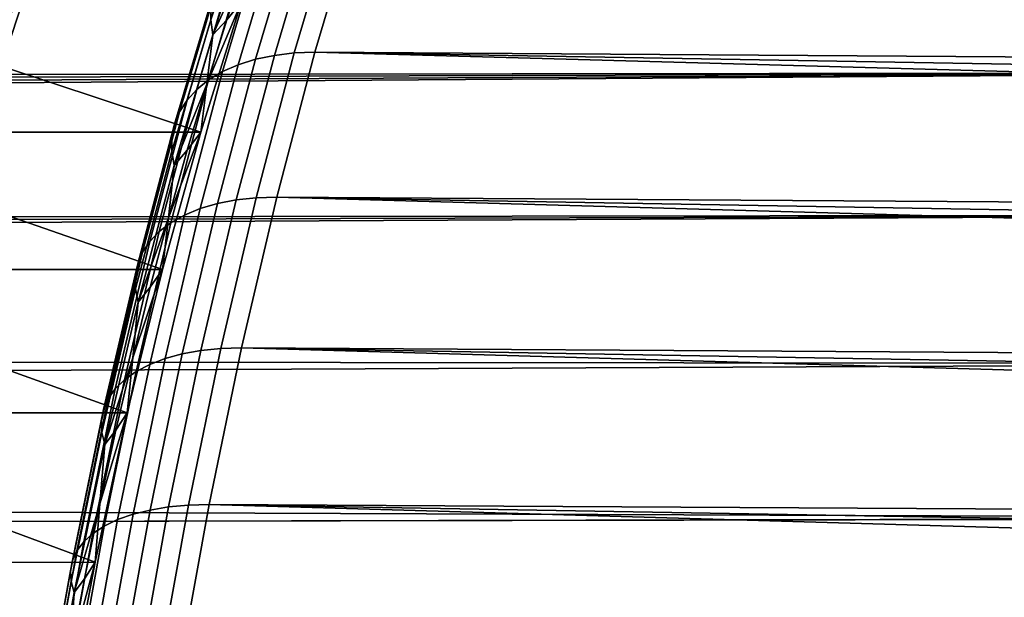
# Model space of a CAD drawing. Header units: metres. Extents: x -248 to 28, y -28 to 28.
# Tile 149 of 256: x -109.74 to -104.85, y 7.36 to 10.23. Entities that reach past the tile are written whole.
import ezdxf

# ---------------------------------------------------------------- set-up
doc = ezdxf.new("R2010")
doc.units = ezdxf.units.M
doc.layers.add('solid_10_061_053_XXX', color=7, linetype='CONTINUOUS')

msp = doc.modelspace()

# ---------------------------------------------------------------- linework, layer by layer
at = {"layer": 'solid_10_061_053_XXX'}
for points in [[(-108.577568, 10.922318, 105.006416), (-108.784889, 10.298654, 104.436806), (-108.786926, 10.225731, 104.522125), (-108.581078, 10.844981, 105.0877)], [(-108.581078, 10.844981, 105.0877), (-108.786926, 10.225731, 104.522125), (-108.776711, 10.150913, 104.605179), (-108.572365, 10.765633, 105.166618)], [(-108.572365, 10.765633, 105.166618), (-108.776711, 10.150913, 104.605179), (-108.603424, 10.535985, 105.099663)], [(-108.169136, 10.747148, 103.692513), (-108.066872, 10.750722, 103.650032), (-108.270103, 10.064303, 103.09166), (-108.372322, 10.061043, 103.134262)], [(-85.759468, 9.912135, 94.76783), (-108.270103, 10.064303, 103.09166), (-108.066872, 10.750722, 103.650032), (-85.695374, 10.14292, 94.943916)], [(-85.629814, 10.370164, 95.124031), (-85.695374, 10.14292, 94.943916), (-108.066872, 10.750722, 103.650032)], [(-108.362045, 10.713607, 103.801628), (-108.564598, 10.029639, 103.24511), (-108.650749, 10.002516, 103.311768), (-108.448746, 10.684638, 103.866783)], [(-108.268448, 10.73453, 103.743294), (-108.471397, 10.049231, 103.185692), (-108.564598, 10.029639, 103.24511), (-108.362045, 10.713607, 103.801628)], [(-108.169136, 10.747148, 103.692513), (-108.372322, 10.061043, 103.134262), (-108.471397, 10.049231, 103.185692), (-108.268448, 10.73453, 103.743294)], [(-108.448746, 10.684638, 103.866783), (-108.650749, 10.002516, 103.311768), (-108.728767, 9.968204, 103.384819), (-108.527451, 10.647991, 103.937935)], [(-191.921234, 10.325383, 158.938766), (-191.862289, 10.165738, 159.066971), (-102.976364, 10.636745, 126.261307)], [(-191.862289, 10.165738, 159.066971), (-191.805649, 10.003668, 159.194138), (-102.976364, 10.636745, 126.261307)], [(-191.751373, 9.839251, 159.32016), (-102.771362, 9.963208, 126.824554), (-102.976364, 10.636745, 126.261307), (-191.805649, 10.003668, 159.194138)], [(-108.597183, 10.604126, 104.014183), (-108.797668, 9.927134, 103.463356), (-108.856583, 9.879824, 103.546371), (-108.657051, 10.553597, 104.094582)], [(-108.527451, 10.647991, 103.937935), (-108.728767, 9.968204, 103.384819), (-108.797668, 9.927134, 103.463356), (-108.597183, 10.604126, 104.014183)], [(-108.657051, 10.553597, 104.094582), (-108.856583, 9.879824, 103.546371), (-108.90477, 9.82687, 103.632828), (-108.706306, 10.49704, 104.178108)], [(-108.776711, 10.150913, 104.605179), (-108.706703, 10.225152, 104.81591), (-108.603424, 10.535985, 105.099663)], [(-108.634132, 10.315482, 105.015312), (-108.603424, 10.535985, 105.099663), (-108.706703, 10.225152, 104.81591)], [(-108.706306, 10.49704, 104.178108), (-108.90477, 9.82687, 103.632828), (-108.94162, 9.76894, 103.721642), (-108.744324, 10.435167, 104.263702)], [(-108.744324, 10.435167, 104.263702), (-108.94162, 9.76894, 103.721642), (-108.966675, 9.706763, 103.811684), (-108.77063, 10.36876, 104.350304)], [(-108.77063, 10.36876, 104.350304), (-108.966675, 9.706763, 103.811684), (-108.979607, 9.641123, 103.901825), (-108.784889, 10.298654, 104.436806)], [(-109.824806, 9.995903, 105.128181), (-109.721855, 10.315307, 105.411034), (-108.634132, 10.315482, 105.015312), (-108.836754, 9.667912, 104.458618)], [(-109.812675, 10.226935, 105.216072), (-109.721855, 10.315307, 105.411034), (-109.824806, 9.995903, 105.128181)], [(-108.836754, 9.667912, 104.458618), (-108.634132, 10.315482, 105.015312), (-108.806816, 9.905537, 104.540848)], [(-108.634132, 10.315482, 105.015312), (-108.706703, 10.225152, 104.81591), (-108.806816, 9.905537, 104.540848)], [(-108.784889, 10.298654, 104.436806), (-108.979607, 9.641123, 103.901825), (-108.98027, 9.572847, 103.990929), (-108.786926, 10.225731, 104.522125)], [(-108.786926, 10.225731, 104.522125), (-108.98027, 9.572847, 103.990929), (-108.968636, 9.502795, 104.077866), (-108.776711, 10.150913, 104.605179)], [(-108.776711, 10.150913, 104.605179), (-108.806816, 9.905537, 104.540848), (-108.706703, 10.225152, 104.81591)], [(-108.776711, 10.150913, 104.605179), (-108.968636, 9.502795, 104.077866), (-108.806816, 9.905537, 104.540848)], [(-108.564598, 10.029639, 103.24511), (-108.753479, 9.312909, 102.726181), (-108.839119, 9.28772, 102.794235), (-108.650749, 10.002516, 103.311768)], [(-108.471397, 10.049231, 103.185692), (-108.660645, 9.331103, 102.665749), (-108.753479, 9.312909, 102.726181), (-108.564598, 10.029639, 103.24511)], [(-108.372322, 10.061043, 103.134262), (-108.56179, 9.342073, 102.613701), (-108.660645, 9.331103, 102.665749), (-108.471397, 10.049231, 103.185692)], [(-108.372322, 10.061043, 103.134262), (-108.270103, 10.064303, 103.09166), (-108.459618, 9.345154, 102.570976), (-108.56179, 9.342073, 102.613701)], [(-85.942764, 9.19941, 94.264214), (-108.459618, 9.345154, 102.570976), (-108.270103, 10.064303, 103.09166), (-85.883179, 9.440292, 94.427917)], [(-85.822075, 9.677896, 94.59581), (-85.883179, 9.440292, 94.427917), (-108.270103, 10.064303, 103.09166)], [(-85.759468, 9.912135, 94.76783), (-85.822075, 9.677896, 94.59581), (-108.270103, 10.064303, 103.09166)], [(-109.924477, 9.66772, 104.85434), (-109.824806, 9.995903, 105.128181), (-108.836754, 9.667912, 104.458618)], [(-108.728767, 9.968204, 103.384819), (-108.916489, 9.255854, 102.869064), (-108.984619, 9.217712, 102.949715), (-108.797668, 9.927134, 103.463356)], [(-108.650749, 10.002516, 103.311768), (-108.839119, 9.28772, 102.794235), (-108.916489, 9.255854, 102.869064), (-108.728767, 9.968204, 103.384819)], [(-191.751373, 9.839251, 159.32016), (-191.699402, 9.672386, 159.445068), (-102.771362, 9.963208, 126.824554)], [(-191.699402, 9.672386, 159.445068), (-191.649719, 9.50301, 159.568893), (-102.771362, 9.963208, 126.824554)], [(-191.649719, 9.50301, 159.568893), (-191.602356, 9.331181, 159.691528), (-102.771362, 9.963208, 126.824554)], [(-191.557266, 9.156818, 159.812988), (-102.580093, 9.255959, 127.350052), (-102.771362, 9.963208, 126.824554), (-191.602356, 9.331181, 159.691528)], [(-108.797668, 9.927134, 103.463356), (-108.984619, 9.217712, 102.949715), (-109.042641, 9.173776, 103.035179), (-108.856583, 9.879824, 103.546371)], [(-108.856583, 9.879824, 103.546371), (-109.042641, 9.173776, 103.035179), (-109.089836, 9.124598, 103.124374), (-108.90477, 9.82687, 103.632828)], [(-108.968636, 9.502795, 104.077866), (-108.903671, 9.577583, 104.274742), (-108.806816, 9.905537, 104.540848)], [(-108.836754, 9.667912, 104.458618), (-108.806816, 9.905537, 104.540848), (-108.903671, 9.577583, 104.274742)], [(-108.90477, 9.82687, 103.632828), (-109.089836, 9.124598, 103.124374), (-109.125595, 9.070798, 103.216171), (-108.94162, 9.76894, 103.721642)], [(-108.94162, 9.76894, 103.721642), (-109.125595, 9.070798, 103.216171), (-109.149475, 9.013055, 103.309425), (-108.966675, 9.706763, 103.811684)], [(-108.966675, 9.706763, 103.811684), (-109.149475, 9.013055, 103.309425), (-109.161179, 8.952095, 103.402962), (-108.979607, 9.641123, 103.901825)], [(-110.020775, 9.331045, 104.58976), (-109.924477, 9.66772, 104.85434), (-108.836754, 9.667912, 104.458618), (-109.026016, 8.985921, 103.938606)], [(-108.979607, 9.641123, 103.901825), (-109.161179, 8.952095, 103.402962), (-109.160553, 8.888687, 103.49559), (-108.98027, 9.572847, 103.990929)], [(-109.026016, 8.985921, 103.938606), (-108.836754, 9.667912, 104.458618), (-108.997246, 9.24142, 104.017662)], [(-108.836754, 9.667912, 104.458618), (-108.903671, 9.577583, 104.274742), (-108.997246, 9.24142, 104.017662)], [(-108.968636, 9.502795, 104.077866), (-108.997246, 9.24142, 104.017662), (-108.903671, 9.577583, 104.274742)], [(-108.98027, 9.572847, 103.990929), (-109.160553, 8.888687, 103.49559), (-109.147614, 8.82363, 103.586151), (-108.968636, 9.502795, 104.077866)], [(-108.968636, 9.502795, 104.077866), (-109.147614, 8.82363, 103.586151), (-108.997246, 9.24142, 104.017662)], [(-108.56179, 9.342073, 102.613701), (-108.736992, 8.592679, 102.132355), (-108.835632, 8.582587, 102.184959), (-108.660645, 9.331103, 102.665749)], [(-108.56179, 9.342073, 102.613701), (-108.459618, 9.345154, 102.570976), (-108.63485, 8.595762, 102.089523), (-108.736992, 8.592679, 102.132355)], [(-86.11219, 8.457961, 93.798729), (-108.63485, 8.595762, 102.089523), (-108.459618, 9.345154, 102.570976), (-86.057289, 8.708158, 93.949562)], [(-86.000809, 8.955337, 94.104744), (-86.057289, 8.708158, 93.949562), (-108.459618, 9.345154, 102.570976)], [(-85.942764, 9.19941, 94.264214), (-86.000809, 8.955337, 94.104744), (-108.459618, 9.345154, 102.570976)], [(-110.113625, 8.986175, 104.334671), (-110.020775, 9.331045, 104.58976), (-109.026016, 8.985921, 103.938606)], [(-108.839119, 9.28772, 102.794235), (-109.013298, 8.542681, 102.315681), (-109.090073, 8.513369, 102.392151), (-108.916489, 9.255854, 102.869064)], [(-108.753479, 9.312909, 102.726181), (-108.928131, 8.565851, 102.24633), (-109.013298, 8.542681, 102.315681), (-108.839119, 9.28772, 102.794235)], [(-108.660645, 9.331103, 102.665749), (-108.835632, 8.582587, 102.184959), (-108.928131, 8.565851, 102.24633), (-108.753479, 9.312909, 102.726181)], [(-191.557266, 9.156818, 159.812988), (-191.514435, 8.979881, 159.933243), (-102.580093, 9.255959, 127.350052)], [(-191.514435, 8.979881, 159.933243), (-191.473907, 8.800417, 160.052216), (-102.580093, 9.255959, 127.350052)], [(-191.473907, 8.800417, 160.052216), (-191.435684, 8.61844, 160.169846), (-102.403221, 8.517389, 127.836014), (-102.580093, 9.255959, 127.350052)], [(-108.916489, 9.255854, 102.869064), (-109.090073, 8.513369, 102.392151), (-109.157486, 8.478284, 102.474762), (-108.984619, 9.217712, 102.949715)], [(-109.147614, 8.82363, 103.586151), (-109.087418, 8.897546, 103.76992), (-108.997246, 9.24142, 104.017662)], [(-109.026016, 8.985921, 103.938606), (-108.997246, 9.24142, 104.017662), (-109.087418, 8.897546, 103.76992)], [(-108.984619, 9.217712, 102.949715), (-109.157486, 8.478284, 102.474762), (-109.214691, 8.437869, 102.562485), (-109.042641, 9.173776, 103.035179)], [(-109.042641, 9.173776, 103.035179), (-109.214691, 8.437869, 102.562485), (-109.260956, 8.392632, 102.654213), (-109.089836, 9.124598, 103.124374)], [(-109.089836, 9.124598, 103.124374), (-109.260956, 8.392632, 102.654213), (-109.295708, 8.343144, 102.748787), (-109.125595, 9.070798, 103.216171)], [(-109.125595, 9.070798, 103.216171), (-109.295708, 8.343144, 102.748787), (-109.318512, 8.290029, 102.845009), (-109.149475, 9.013055, 103.309425)], [(-109.149475, 9.013055, 103.309425), (-109.318512, 8.290029, 102.845009), (-109.329071, 8.233954, 102.941681), (-109.161179, 8.952095, 103.402962)], [(-110.113625, 8.986175, 104.334671), (-109.026016, 8.985921, 103.938606), (-109.200974, 8.272986, 103.457916), (-110.202934, 8.633411, 104.089294)], [(-109.161179, 8.952095, 103.402962), (-109.329071, 8.233954, 102.941681), (-109.327263, 8.175629, 103.037575), (-109.160553, 8.888687, 103.49559)], [(-109.200974, 8.272986, 103.457916), (-109.026016, 8.985921, 103.938606), (-109.174156, 8.546102, 103.531593)], [(-109.026016, 8.985921, 103.938606), (-109.087418, 8.897546, 103.76992), (-109.174156, 8.546102, 103.531593)], [(-109.147614, 8.82363, 103.586151), (-109.174156, 8.546102, 103.531593), (-109.087418, 8.897546, 103.76992)], [(-109.160553, 8.888687, 103.49559), (-109.327263, 8.175629, 103.037575), (-109.313095, 8.115786, 103.131485), (-109.147614, 8.82363, 103.586151)], [(-109.147614, 8.82363, 103.586151), (-109.313095, 8.115786, 103.131485), (-109.174156, 8.546102, 103.531593)], [(-191.435684, 8.61844, 160.169846), (-191.349014, 8.113212, 160.483109), (-102.403221, 8.517389, 127.836014)], [(-110.288628, 8.273066, 103.853859), (-110.202934, 8.633411, 104.089294), (-109.200974, 8.272986, 103.457916)], [(-108.928131, 8.565851, 102.24633), (-109.088005, 7.790926, 101.807068), (-109.172745, 7.769854, 101.877609), (-109.013298, 8.542681, 102.315681)], [(-108.835632, 8.582587, 102.184959), (-108.995827, 7.806146, 101.744843), (-109.088005, 7.790926, 101.807068), (-108.928131, 8.565851, 102.24633)], [(-108.736992, 8.592679, 102.132355), (-108.897369, 7.815323, 101.691719), (-108.995827, 7.806146, 101.744843), (-108.835632, 8.582587, 102.184959)], [(-108.897369, 7.815323, 101.691719), (-108.736992, 8.592679, 102.132355), (-108.63485, 8.595762, 102.089523), (-108.79525, 7.818569, 101.648827)], [(-86.267204, 7.690103, 93.372833), (-108.79525, 7.818569, 101.648827), (-108.63485, 8.595762, 102.089523), (-86.217163, 7.948848, 93.510315)], [(-86.165482, 8.20483, 93.652298), (-86.217163, 7.948848, 93.510315), (-108.63485, 8.595762, 102.089523)], [(-86.11219, 8.457961, 93.798729), (-86.165482, 8.20483, 93.652298), (-108.63485, 8.595762, 102.089523)], [(-191.349014, 8.113212, 160.483109), (-191.347656, 8.103595, 160.488892), (-102.241333, 7.75, 128.280807), (-102.403221, 8.517389, 127.836014)], [(-109.090073, 8.513369, 102.392151), (-109.24897, 7.743197, 101.955582), (-109.315727, 7.711291, 102.040001), (-109.157486, 8.478284, 102.474762)], [(-109.313095, 8.115786, 103.131485), (-109.257385, 8.187501, 103.30294), (-109.174156, 8.546102, 103.531593)], [(-109.200974, 8.272986, 103.457916), (-109.174156, 8.546102, 103.531593), (-109.257385, 8.187501, 103.30294)], [(-109.013298, 8.542681, 102.315681), (-109.172745, 7.769854, 101.877609), (-109.24897, 7.743197, 101.955582), (-109.090073, 8.513369, 102.392151)], [(-109.157486, 8.478284, 102.474762), (-109.315727, 7.711291, 102.040001), (-109.372177, 7.674537, 102.129791), (-109.214691, 8.437869, 102.562485)], [(-109.214691, 8.437869, 102.562485), (-109.372177, 7.674537, 102.129791), (-109.417603, 7.633399, 102.223839), (-109.260956, 8.392632, 102.654213)], [(-109.260956, 8.392632, 102.654213), (-109.417603, 7.633399, 102.223839), (-109.451431, 7.588394, 102.320953), (-109.295708, 8.343144, 102.748787)], [(-109.295708, 8.343144, 102.748787), (-109.451431, 7.588394, 102.320953), (-109.473236, 7.54009, 102.419899), (-109.318512, 8.290029, 102.845009)], [(-110.288628, 8.273066, 103.853859), (-109.200974, 8.272986, 103.457916), (-109.36113, 7.53124, 103.017899), (-110.370628, 7.905453, 103.628548)], [(-109.318512, 8.290029, 102.845009), (-109.473236, 7.54009, 102.419899), (-109.48275, 7.489096, 102.519447), (-109.329071, 8.233954, 102.941681)], [(-109.36113, 7.53124, 103.017899), (-109.200974, 8.272986, 103.457916), (-109.337029, 7.822023, 103.084122)], [(-109.200974, 8.272986, 103.457916), (-109.257385, 8.187501, 103.30294), (-109.337029, 7.822023, 103.084122)], [(-109.329071, 8.233954, 102.941681), (-109.48275, 7.489096, 102.519447), (-109.479851, 7.436054, 102.618332), (-109.327263, 8.175629, 103.037575)], [(-109.327263, 8.175629, 103.037575), (-109.479851, 7.436054, 102.618332), (-109.464569, 7.381633, 102.715309), (-109.313095, 8.115786, 103.131485)], [(-109.313095, 8.115786, 103.131485), (-109.337029, 7.822023, 103.084122), (-109.257385, 8.187501, 103.30294)], [(-109.313095, 8.115786, 103.131485), (-109.464569, 7.381633, 102.715309), (-109.337029, 7.822023, 103.084122)], [(-191.347656, 8.103595, 160.488892), (-191.286301, 7.57106, 160.798782), (-102.241333, 7.75, 128.280807)], [(-110.448875, 7.530897, 103.413582), (-110.370628, 7.905453, 103.628548), (-109.36113, 7.53124, 103.017899)], [(-109.464569, 7.381633, 102.715309), (-109.413033, 7.449903, 102.87529), (-109.337029, 7.822023, 103.084122)], [(-109.36113, 7.53124, 103.017899), (-109.337029, 7.822023, 103.084122), (-109.413033, 7.449903, 102.87529)], [(-109.042374, 7.012577, 101.293312), (-108.897369, 7.815323, 101.691719), (-108.79525, 7.818569, 101.648827), (-108.940269, 7.015958, 101.250389)], [(-86.407288, 6.898115, 92.987953), (-108.940269, 7.015958, 101.250389), (-108.79525, 7.818569, 101.648827), (-86.362282, 7.16465, 93.111603)], [(-86.315582, 7.428674, 93.239914), (-86.362282, 7.16465, 93.111603), (-108.79525, 7.818569, 101.648827)], [(-86.267204, 7.690103, 93.372833), (-86.315582, 7.428674, 93.239914), (-108.79525, 7.818569, 101.648827)], [(-109.172745, 7.769854, 101.877609), (-109.316902, 6.971791, 101.481529), (-109.392639, 6.94788, 101.56086), (-109.24897, 7.743197, 101.955582)], [(-109.088005, 7.790926, 101.807068), (-109.232559, 6.990692, 101.409912), (-109.316902, 6.971791, 101.481529), (-109.172745, 7.769854, 101.877609)], [(-108.995827, 7.806146, 101.744843), (-109.140663, 7.004344, 101.346909), (-109.232559, 6.990692, 101.409912), (-109.088005, 7.790926, 101.807068)], [(-108.897369, 7.815323, 101.691719), (-109.042374, 7.012577, 101.293312), (-109.140663, 7.004344, 101.346909), (-108.995827, 7.806146, 101.744843)], [(-191.286301, 7.57106, 160.798782), (-191.28508, 7.557479, 160.806427), (-102.241333, 7.75, 128.280807)], [(-191.28508, 7.557479, 160.806427), (-191.248428, 7.023216, 161.096176), (-102.094978, 6.956388, 128.682907), (-102.241333, 7.75, 128.280807)], [(-109.24897, 7.743197, 101.955582), (-109.392639, 6.94788, 101.56086), (-109.458801, 6.91926, 101.646904), (-109.315727, 7.711291, 102.040001)], [(-109.372177, 7.674537, 102.129791), (-109.514565, 6.886291, 101.738579), (-109.559227, 6.84939, 101.834724), (-109.417603, 7.633399, 102.223839)], [(-109.315727, 7.711291, 102.040001), (-109.458801, 6.91926, 101.646904), (-109.514565, 6.886291, 101.738579), (-109.372177, 7.674537, 102.129791)], [(-109.417603, 7.633399, 102.223839), (-109.559227, 6.84939, 101.834724), (-109.592224, 6.809021, 101.934128), (-109.451431, 7.588394, 102.320953)], [(-109.451431, 7.588394, 102.320953), (-109.592224, 6.809021, 101.934128), (-109.613136, 6.765692, 102.035545), (-109.473236, 7.54009, 102.419899)], [(-110.523285, 7.149726, 103.209137), (-110.448875, 7.530897, 103.413582), (-109.36113, 7.53124, 103.017899), (-109.506165, 6.762074, 102.619423)], [(-109.473236, 7.54009, 102.419899), (-109.613136, 6.765692, 102.035545), (-109.621696, 6.719951, 102.137695), (-109.48275, 7.489096, 102.519447)], [(-109.506165, 6.762074, 102.619423), (-109.36113, 7.53124, 103.017899), (-109.485306, 7.071591, 102.676712)], [(-109.36113, 7.53124, 103.017899), (-109.413033, 7.449903, 102.87529), (-109.485306, 7.071591, 102.676712)], [(-109.48275, 7.489096, 102.519447), (-109.621696, 6.719951, 102.137695), (-109.617813, 6.672372, 102.239288), (-109.479851, 7.436054, 102.618332)], [(-109.479851, 7.436054, 102.618332), (-109.617813, 6.672372, 102.239288), (-109.601517, 6.623556, 102.33905), (-109.464569, 7.381633, 102.715309)], [(-109.464569, 7.381633, 102.715309), (-109.485306, 7.071591, 102.676712), (-109.413033, 7.449903, 102.87529)], [(-109.464569, 7.381633, 102.715309), (-109.601517, 6.623556, 102.33905), (-109.485306, 7.071591, 102.676712)]]:
    msp.add_3dface(points, dxfattribs=at)

doc.saveas('drawing.dxf')
